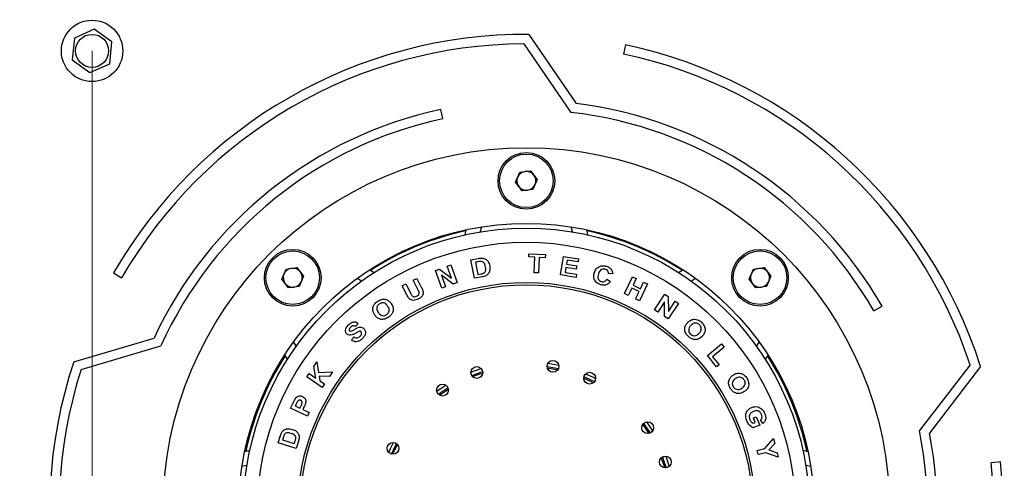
# Model space of a CAD drawing. Header units: millimetres. Extents: x 8 to 415, y 1 to 292.
# Tile 6 of 9: x 272 to 313, y 197 to 216. Entities that reach past the tile are written whole.
import ezdxf

# ---------------------------------------------------------------- set-up
doc = ezdxf.new("R2010")
doc.units = ezdxf.units.MM
doc.styles.add('SLDTEXTSTYLE1', font='TXT', dxfattribs={"width": 0.7})
doc.dimstyles.new('SLDDIMSTYLE0', dxfattribs={"dimtxt": 3.5, "dimasz": 3.302, "dimexe": 0, "dimexo": 0.0625, "dimgap": 0.875, "dimtad": 2, "dimlfac": 5, "dimrnd": 1e-09, "dimzin": 12, "dimdsep": 46, "dimtxsty": 'SLDTEXTSTYLE1', "dimsah": 1, "dimcen": 0.09, "dimadec": 0, "dimazin": 3, "dimtfac": 1, "dimtdec": 3, "dimtofl": 0, "dimtmove": 0, "dimatfit": 3, "dimfxl": 0, "dimfrac": 2, "dimtolj": 1, "dimtzin": 12, "dimarcsym": 0})

# ---------------------------------------------------------------- blocks, each defined once
blk = doc.blocks.new('_D_3')
at = {"color": 7, "linetype": 'Continuous', "lineweight": 0}
for p, q in [((294.679, 260.252), (234.679, 260.252)), ((235.679, 128.652), (235.679, 260.252)), ((294.679, 128.652), (234.679, 128.652))]:
    blk.add_line(p, q, dxfattribs=at)
at = {"color": 7, "linetype": 'Continuous', "lineweight": 18}
for points in [[(235.679, 260.252), (235.171, 256.95), (236.187, 256.95)], [(235.679, 128.652), (236.187, 131.954), (235.171, 131.954)]]:
    blk.add_solid(points, dxfattribs=at)
at = {"color": 7, "linetype": 'Continuous', "lineweight": 18, "insert": (231.168, 190.777), "char_height": 3.5, "attachment_point": 1, "rotation": 90, "style": 'SLDTEXTSTYLE1'}
blk.add_mtext('658', dxfattribs=at)
blk = doc.blocks.new('_D_4')
at = {"color": 7, "linetype": 'Continuous', "lineweight": 0}
for p, q in [((274.679, 214.452), (274.679, 116.814)), ((314.679, 214.452), (314.679, 116.814)), ((274.679, 117.814), (314.679, 117.814))]:
    blk.add_line(p, q, dxfattribs=at)
at = {"color": 7, "linetype": 'Continuous', "lineweight": 18}
for points in [[(274.679, 117.814), (277.981, 117.306), (277.981, 118.322)], [(314.679, 117.814), (311.377, 118.322), (311.377, 117.306)]]:
    blk.add_solid(points, dxfattribs=at)
at = {"color": 7, "linetype": 'Continuous', "lineweight": 18, "insert": (291.004, 122.326), "char_height": 3.5, "attachment_point": 1, "style": 'SLDTEXTSTYLE1'}
blk.add_mtext('200', dxfattribs=at)

msp = doc.modelspace()

# ---------------------------------------------------------------- linework, layer by layer
at = {"color": 7, "linetype": 'Continuous', "lineweight": 25}
for p, q in [((274.7746, 215.3704), (273.9312, 214.9936)), ((275.5227, 214.8284), (274.7746, 215.3704)), ((273.9312, 214.9936), (273.8359, 214.0748)), ((293.1848, 215.1513), (295.193, 212.2227)), ((275.4273, 213.9096), (275.5227, 214.8284)), ((292.9741, 214.7513), (294.9659, 211.8466)), ((297.2791, 214.7102), (297.1959, 214.3189)), ((273.8359, 214.0748), (274.5839, 213.5327)), ((274.5839, 213.5327), (275.4273, 213.9096)), ((289.5448, 211.5801), (289.4616, 211.9713)), ((292.6213, 208.8915), (292.7982, 209.3181)), ((292.7982, 209.3181), (293.2562, 209.3782)), ((293.2562, 209.3782), (293.5372, 209.0117)), ((293.5372, 209.0117), (293.3603, 208.585)), ((292.9023, 208.5249), (292.6213, 208.8915)), ((293.3603, 208.585), (292.9023, 208.5249)), ((291.1737, 207.0018), (291.1255, 206.7915)), ((295.033, 206.7915), (294.9848, 207.0018)), ((290.4814, 206.667), (290.5308, 206.8824)), ((295.6277, 206.8824), (295.6771, 206.667)), ((290.7334, 205.6054), (291.0504, 205.6647)), ((293.1837, 205.7303), (293.1898, 205.8645)), ((293.4428, 205.7185), (293.1837, 205.7303)), ((293.1898, 205.8645), (293.884, 205.8329)), ((293.4129, 205.0596), (293.4428, 205.7185)), ((293.6193, 205.7105), (293.5893, 205.0516)), ((293.8779, 205.6988), (293.6193, 205.7105)), ((293.884, 205.8329), (293.8779, 205.6988)), ((294.5272, 204.967), (294.6517, 205.7526)), ((294.6517, 205.7526), (295.2942, 205.6508)), ((282.8987, 205.2176), (283.3567, 205.2777)), ((283.3567, 205.2777), (283.6377, 204.9112)), ((289.73, 205.337), (289.8843, 205.391)), ((289.9051, 204.8369), (289.73, 205.337)), ((289.8843, 205.391), (290.1466, 204.6421)), ((290.879, 204.8272), (290.7334, 205.6054)), ((291.0093, 205.5209), (290.9313, 205.5063)), ((290.9313, 205.5063), (291.0279, 204.9908)), ((294.757, 205.2855), (294.7232, 205.0717)), ((295.1919, 205.2165), (294.757, 205.2855)), ((294.8057, 205.592), (294.778, 205.4178)), ((294.778, 205.4178), (295.2129, 205.3489)), ((295.2732, 205.518), (294.8057, 205.592)), ((295.2129, 205.3489), (295.1919, 205.2165)), ((295.2942, 205.6508), (295.2732, 205.518)), ((302.6977, 205.2176), (303.1557, 205.2777)), ((303.1557, 205.2777), (303.4367, 204.9112)), ((275.5856, 205.0516), (275.932, 204.8516)), ((282.7218, 204.791), (282.8987, 205.2176)), ((283.6377, 204.9112), (283.4608, 204.4845)), ((286.4449, 205.19), (286.6322, 205.0726)), ((289.2319, 205.1625), (289.3934, 205.2191)), ((289.4942, 204.4136), (289.2319, 205.1625)), ((289.3934, 205.2191), (289.9051, 204.8369)), ((289.4776, 204.9561), (289.6486, 204.4678)), ((289.98, 204.5838), (289.4776, 204.9561)), ((291.2055, 204.8882), (290.879, 204.8272)), ((291.0279, 204.9908), (291.1574, 205.015)), ((293.5893, 205.0516), (293.4129, 205.0596)), ((295.1861, 204.8627), (294.5272, 204.967)), ((294.7232, 205.0717), (295.2071, 204.9951)), ((295.2071, 204.9951), (295.1861, 204.8627)), ((296.7382, 205.0107), (296.5598, 205.0261)), ((297.2329, 204.1786), (297.5726, 204.8908)), ((297.5726, 204.8908), (297.7327, 204.8144)), ((299.5263, 205.0726), (299.7136, 205.19)), ((302.5208, 204.791), (302.6977, 205.2176)), ((303.4367, 204.9112), (303.2598, 204.4845)), ((283.0028, 204.4244), (282.7218, 204.791)), ((283.4608, 204.4845), (283.0028, 204.4244)), ((286.0887, 204.7052), (285.9058, 204.8198)), ((287.819, 204.5079), (287.9761, 204.5881)), ((288.0107, 204.132), (287.819, 204.5079)), ((287.9761, 204.5881), (288.1706, 204.2063)), ((288.2825, 204.7441), (288.4395, 204.8241)), ((288.4812, 204.3542), (288.2825, 204.7441)), ((288.4395, 204.8241), (288.6283, 204.4539)), ((289.6486, 204.4678), (289.4942, 204.4136)), ((290.1466, 204.6421), (289.98, 204.5838)), ((296.4936, 204.7907), (296.6431, 204.6934)), ((297.5415, 204.4136), (297.393, 204.1022)), ((297.8553, 204.2639), (297.5415, 204.4136)), ((297.7327, 204.8144), (297.5991, 204.5341)), ((297.5991, 204.5341), (297.9128, 204.3844)), ((298.2066, 204.5882), (297.8668, 203.8761)), ((297.9128, 204.3844), (298.0465, 204.6647)), ((298.0465, 204.6647), (298.2066, 204.5882)), ((300.2527, 204.8198), (300.0698, 204.7052)), ((302.8018, 204.4244), (302.5208, 204.791)), ((303.2598, 204.4845), (302.8018, 204.4244)), ((297.393, 204.1022), (297.2329, 204.1786)), ((297.7067, 203.9525), (297.8553, 204.2639)), ((298.5076, 203.4908), (298.9501, 204.1515)), ((298.9501, 204.1515), (299.0929, 204.056)), ((299.0929, 204.056), (299.095, 203.4156)), ((297.8668, 203.8761), (297.7067, 203.9525)), ((298.9325, 203.8305), (298.644, 203.3996)), ((298.9369, 203.2035), (298.9325, 203.8305)), ((299.5267, 203.7656), (299.0842, 203.1049)), ((299.095, 203.4156), (299.3905, 203.8568)), ((299.3905, 203.8568), (299.5267, 203.7656)), ((307.8017, 203.4516), (308.1481, 203.6516)), ((298.644, 203.3996), (298.5076, 203.4908)), ((299.0842, 203.1049), (298.9369, 203.2035)), ((285.9585, 202.9133), (285.8343, 202.787)), ((285.6691, 202.2173), (285.7842, 202.3462)), ((273.9008, 201.294), (277.3066, 202.2989)), ((274.2161, 200.97), (277.5942, 201.9667)), ((283.211, 202.125), (283.3257, 201.9421)), ((300.7479, 201.5532), (301.3523, 202.0512)), ((301.4646, 201.9149), (300.963, 201.5014)), ((301.3523, 202.0512), (301.4646, 201.9149)), ((302.8328, 201.9421), (302.9475, 202.125)), ((282.9582, 201.3986), (282.8408, 201.5859)), ((301.1398, 201.0777), (300.7479, 201.5532)), ((300.963, 201.5014), (301.2425, 201.1623)), ((303.3177, 201.5859), (303.2003, 201.3986)), ((284.0704, 201.093), (284.202, 201.2903)), ((284.1661, 200.6007), (284.0704, 201.093)), ((284.202, 201.2903), (284.277, 200.8449)), ((293.9552, 201.0995), (294.439, 201.0109)), ((293.9953, 201.2352), (294.4496, 201.152)), ((301.2425, 201.1623), (301.1398, 201.0777)), ((311.8774, 201.17), (309.7304, 198.3781)), ((312.323, 201.0932), (310.1583, 198.2784)), ((283.7747, 200.6497), (283.8727, 200.7965)), ((283.8727, 200.7965), (284.1661, 200.6007)), ((284.277, 200.8449), (284.8727, 200.8643)), ((284.3028, 200.6816), (284.3337, 200.4888)), ((284.746, 200.6744), (284.3028, 200.6816)), ((284.8727, 200.8643), (284.746, 200.6744)), ((290.7308, 200.8513), (291.1658, 201.0064)), ((290.7638, 200.7138), (291.2272, 200.879)), ((293.9629, 201.0378), (294.4099, 200.9559)), ((284.4355, 200.2089), (283.7747, 200.6497)), ((284.3337, 200.4888), (284.5334, 200.3556)), ((284.5334, 200.3556), (284.4355, 200.2089)), ((289.4005, 199.88), (289.7745, 200.1382)), ((283.0886, 199.328), (283.2112, 199.5827)), ((283.3223, 199.5053), (283.2854, 199.4287)), ((283.2854, 199.4287), (283.4875, 199.3314)), ((283.4875, 199.3314), (283.5293, 199.4183)), ((283.8008, 198.9853), (283.0886, 199.328)), ((283.6583, 199.3766), (283.6085, 199.2732)), ((283.6085, 199.2732), (283.8771, 199.1439)), ((283.8771, 199.1439), (283.8008, 198.9853)), ((302.9679, 198.6148), (302.6755, 198.4932)), ((302.6825, 198.6893), (302.7756, 198.7281)), ((302.6979, 198.9148), (302.8216, 198.9662)), ((302.7756, 198.7281), (302.6979, 198.9148)), ((302.8216, 198.9662), (302.9679, 198.6148)), ((303.1009, 198.6826), (303.0059, 198.8331)), ((282.5641, 197.8608), (282.6618, 198.1669)), ((283.3203, 197.6196), (282.5641, 197.8608)), ((282.7697, 198.0627), (282.7457, 197.9874)), ((282.7457, 197.9874), (283.2465, 197.8278)), ((283.2465, 197.8278), (283.2864, 197.9528)), ((283.421, 197.9349), (283.3203, 197.6196)), ((287.4291, 197.3803), (287.6239, 197.7909)), ((303.1822, 197.6159), (303.5497, 198.0392)), ((303.6006, 197.8393), (303.3463, 197.5627)), ((303.5497, 198.0392), (303.6006, 197.8393)), ((281.1484, 197.5001), (281.3638, 197.5495)), ((302.8577, 197.5332), (303.1822, 197.6159)), ((302.9009, 197.3634), (302.8577, 197.5332)), ((303.2243, 197.4459), (302.9009, 197.3634)), ((303.7509, 197.2496), (303.2243, 197.4459)), ((303.3463, 197.5627), (303.7008, 197.4459)), ((303.7008, 197.4459), (303.7509, 197.2496)), ((304.7947, 197.5495), (305.0101, 197.5001)), ((281.2394, 196.9053), (281.029, 196.8571)), ((305.1295, 196.8571), (304.9191, 196.9053)), ((313.1686, 197.063), (312.7708, 197.0212))]:
    msp.add_line(p, q, dxfattribs=at)
at = {"color": 7, "linetype": 'Continuous', "lineweight": 25, "flags": 128}
for points in [[(290.8014, 200.6642), (291.1264, 200.7833), (291.2295, 200.8168)], [(295.5165, 200.6633), (295.8411, 200.5136), (295.9609, 200.4525)], [(295.5904, 200.784), (295.9034, 200.639), (296.0076, 200.586)], [(289.2838, 200.0425), (289.4725, 200.1778), (289.6639, 200.3048)], [(295.508, 200.6017), (295.6719, 200.5284), (295.9186, 200.4069)], [(289.3514, 199.9182), (289.552, 200.0626), (289.7562, 200.1976)], [(298.0076, 198.6304), (298.1759, 198.3934), (298.2659, 198.2564)], [(298.0458, 198.6795), (298.2824, 198.3415), (298.3253, 198.2747)], [(298.1701, 198.747), (298.3997, 198.4179), (298.4325, 198.367)], [(287.2469, 197.4627), (287.3187, 197.6233), (287.4448, 197.8799)], [(287.3675, 197.3888), (287.4457, 197.5644), (287.5783, 197.8332)], [(298.7919, 197.2295), (298.7967, 197.2173), (298.9445, 196.8014)], [(298.8415, 197.267), (298.8814, 197.165), (299.0066, 196.8037)], [(298.979, 197.3001), (299.0122, 197.2149), (299.1341, 196.8651)]]:
    msp.add_lwpolyline(points, dxfattribs=at)
at = {"color": 7, "linetype": 'Continuous', "lineweight": 25}
for centre, radius in [((274.6793, 214.4516), 1.3), ((274.6793, 214.4516), 0.7), ((293.0793, 208.9516), 1.2), ((293.0793, 208.9516), 1.134), ((293.0793, 194.9516), 12.2), ((293.0793, 194.9516), 12), ((293.0793, 194.9516), 11.4), ((283.1798, 204.8511), 1.2), ((283.1798, 204.8511), 1.134), ((302.9788, 204.8511), 1.2), ((302.9788, 204.8511), 1.134), ((293.0793, 194.9516), 9.7), ((293.0793, 194.9516), 9.6), ((290.9804, 200.8386), 0.25), ((294.2052, 201.0993), 0.25), ((295.7579, 200.5984), 0.25), ((289.5283, 200.0948), 0.25), ((298.2225, 198.5026), 0.25), ((287.4324, 197.6303), 0.25), ((298.9663, 197.0504), 0.25)]:
    msp.add_circle(centre, radius, dxfattribs=at)
at = {"color": 7, "linetype": 'Continuous'}
msp.add_circle((293.0793, 194.9516), 15.4, dxfattribs=at)
at = {"color": 7, "linetype": 'Continuous', "lineweight": 25}
for centre, radius, start, end in [((293.0793, 194.9516), 20.2, 89.70061, 150), ((293.0793, 194.9516), 19.8, 90.30433, 150), ((293.0793, 194.9516), 20.2, 17.70061, 78), ((293.0793, 194.9516), 19.8, 18.30433, 78), ((293.0793, 194.9516), 17.4, 102, 155.02259), ((293.0793, 194.9516), 17.4, 30, 83.02259), ((293.0793, 194.9516), 17, 102, 155.62825), ((293.0793, 194.9516), 17, 30, 83.62825), ((293.0793, 208.9516), 0.4, 157.47733, 217.47733), ((293.0793, 208.9516), 0.4, 97.47733, 157.47733), ((293.0793, 208.9516), 0.4, 37.47733, 97.47733), ((293.0793, 208.9516), 0.4, 337.47733, 37.47733), ((293.0793, 208.9516), 0.4, 217.47733, 277.47733), ((293.0793, 208.9516), 0.4, 277.47733, 337.47733), ((293.0793, 194.9516), 12.1579, 102.14985, 122.85015), ((293.0793, 194.9516), 12.1579, 57.14985, 77.85015), ((283.1798, 204.8511), 0.4, 97.47733, 157.47733), ((283.1798, 204.8511), 0.4, 37.47733, 97.47733), ((302.9788, 204.8511), 0.4, 97.47733, 157.47733), ((302.9788, 204.8511), 0.4, 37.47733, 97.47733), ((283.1798, 204.8511), 0.4, 157.47733, 217.47733), ((283.1798, 204.8511), 0.4, 337.47733, 37.47733), ((302.9788, 204.8511), 0.4, 157.47733, 217.47733), ((302.9788, 204.8511), 0.4, 337.47733, 37.47733), ((283.1798, 204.8511), 0.4, 217.47733, 277.47733), ((283.1798, 204.8511), 0.4, 277.47733, 337.47733), ((302.9788, 204.8511), 0.4, 217.47733, 277.47733), ((302.9788, 204.8511), 0.4, 277.47733, 337.47733), ((293.0793, 194.9516), 12.1579, 147.14985, 167.85015), ((293.0793, 194.9516), 12.1579, 12.14985, 32.85015), ((293.0793, 194.9516), 20.2, 161.70061, 222), ((293.0793, 194.9516), 19.8, 162.30433, 222), ((293.0793, 194.9516), 17, 318, 11.62825), ((293.0793, 194.9516), 17.4, 318, 11.02259), ((293.0793, 194.9516), 19.8, 306.30433, 6), ((293.0793, 194.9516), 20.2, 305.70061, 6)]:
    msp.add_arc(centre, radius, start, end, dxfattribs=at)
for points, knots in [([(291.0504, 205.6647), (291.0811, 205.6703), (291.1361, 205.6803), (291.192, 205.6804), (291.2165, 205.6804)], [0, 0, 0, 0, 0.56020847, 1, 1, 1, 1]), ([(291.2165, 205.6804), (291.2623, 205.671), (291.354, 205.6523), (291.4786, 205.5311), (291.5091, 205.4148), (291.5278, 205.3437)], [0, 0, 0, 0, 0.2797131, 0.5600189, 1, 1, 1, 1]), ([(291.1531, 205.54), (291.1261, 205.5378), (291.0778, 205.534), (291.0303, 205.5249), (291.0093, 205.5209)], [0, 0, 0, 0, 0.5597662, 1, 1, 1, 1]), ([(291.3471, 205.3171), (291.3409, 205.3469), (291.3285, 205.4064), (291.2897, 205.4833), (291.2254, 205.5336), (291.1772, 205.5379), (291.1531, 205.54)], [0, 0, 0, 0, 0.2811711, 0.5608906, 0.7801014, 1, 1, 1, 1]), ([(291.2609, 205.0421), (291.2873, 205.0572), (291.3402, 205.0874), (291.3659, 205.1973), (291.3543, 205.2716), (291.3471, 205.3171)], [0, 0, 0, 0, 0.2786397, 0.5582429, 1, 1, 1, 1]), ([(291.5278, 205.3437), (291.5328, 205.3119), (291.5417, 205.2551), (291.5353, 205.1981), (291.5324, 205.173)], [0, 0, 0, 0, 0.5600946, 1, 1, 1, 1]), ([(295.9572, 205.0582), (295.9798, 205.1162), (296.0247, 205.232), (296.1697, 205.339), (296.3289, 205.3687), (296.4236, 205.3464), (296.471, 205.3352)], [0, 0, 0, 0, 0.28036267, 0.55904247, 0.77923855, 1, 1, 1, 1]), ([(296.471, 205.3352), (296.521, 205.3165), (296.6103, 205.2832), (296.6694, 205.209), (296.6954, 205.1764)], [0, 0, 0, 0, 0.5601763, 1, 1, 1, 1]), ([(291.1574, 205.015), (291.1771, 205.0187), (291.2122, 205.0254), (291.2461, 205.037), (291.2609, 205.0421)], [0, 0, 0, 0, 0.56019876, 1, 1, 1, 1]), ([(291.356, 204.9336), (291.3286, 204.9226), (291.2798, 204.9029), (291.2282, 204.8927), (291.2055, 204.8882)], [0, 0, 0, 0, 0.5596715, 1, 1, 1, 1]), ([(291.4661, 205.0184), (291.4479, 204.9993), (291.4156, 204.9653), (291.3742, 204.9433), (291.356, 204.9336)], [0, 0, 0, 0, 0.5594541, 1, 1, 1, 1]), ([(291.5324, 205.173), (291.5251, 205.1419), (291.5121, 205.0862), (291.4801, 205.0391), (291.4661, 205.0184)], [0, 0, 0, 0, 0.55994908, 1, 1, 1, 1]), ([(296.2202, 204.5564), (296.1647, 204.5794), (296.0537, 204.6254), (295.9529, 204.767), (295.9242, 204.9209), (295.9462, 205.0124), (295.9572, 205.0582)], [0, 0, 0, 0, 0.2799472, 0.5591851, 0.7792765, 1, 1, 1, 1]), ([(296.1348, 205.0157), (296.125, 204.9797), (296.1056, 204.908), (296.116, 204.8007), (296.1771, 204.7212), (296.2316, 204.6987), (296.2588, 204.6875)], [0, 0, 0, 0, 0.2813295, 0.5601906, 0.7798495, 1, 1, 1, 1]), ([(296.4225, 205.2074), (296.3859, 205.2144), (296.313, 205.2283), (296.1879, 205.1622), (296.155, 205.0713), (296.1348, 205.0157)], [0, 0, 0, 0, 0.28037343, 0.55954677, 1, 1, 1, 1]), ([(296.5598, 205.0261), (296.5586, 205.0492), (296.5562, 205.0953), (296.5106, 205.1682), (296.4559, 205.1925), (296.4225, 205.2074)], [0, 0, 0, 0, 0.2806719, 0.5612309, 1, 1, 1, 1]), ([(296.6954, 205.1764), (296.7096, 205.1471), (296.7351, 205.0945), (296.7372, 205.0364), (296.7382, 205.0107)], [0, 0, 0, 0, 0.5589927, 1, 1, 1, 1]), ([(288.6283, 204.4539), (288.6555, 204.4041), (288.7093, 204.3056), (288.7188, 204.1358), (288.6203, 204.0189), (288.5428, 203.9756), (288.504, 203.9539)], [0, 0, 0, 0, 0.2823557, 0.558185, 0.7784716, 1, 1, 1, 1]), ([(296.6431, 204.6934), (296.6153, 204.6578), (296.5596, 204.5867), (296.4058, 204.5183), (296.2906, 204.5419), (296.2202, 204.5564)], [0, 0, 0, 0, 0.2810151, 0.560972, 1, 1, 1, 1]), ([(296.2588, 204.6875), (296.2845, 204.6822), (296.3358, 204.6715), (296.4289, 204.7019), (296.4691, 204.757), (296.4936, 204.7907)], [0, 0, 0, 0, 0.2806135, 0.5606744, 1, 1, 1, 1]), ([(288.1173, 203.961), (288.0949, 203.9914), (288.055, 204.0457), (288.0243, 204.1056), (288.0107, 204.132)], [0, 0, 0, 0, 0.5596741, 1, 1, 1, 1]), ([(288.1706, 204.2063), (288.1817, 204.1842), (288.2016, 204.1446), (288.2259, 204.1077), (288.2367, 204.0914)], [0, 0, 0, 0, 0.5602134, 1, 1, 1, 1]), ([(288.2367, 204.0914), (288.252, 204.0776), (288.2827, 204.05), (288.3587, 204.0395), (288.4074, 204.0604), (288.4371, 204.0732)], [0, 0, 0, 0, 0.2797339, 0.5598226, 1, 1, 1, 1]), ([(288.4371, 204.0732), (288.462, 204.0872), (288.4992, 204.1083), (288.5312, 204.1555), (288.5462, 204.2113), (288.5179, 204.2795), (288.4935, 204.3293), (288.4812, 204.3542)], [0, 0, 0, 0, 0.2499325, 0.3749587, 0.499998, 0.7489109, 1, 1, 1, 1]), ([(286.5769, 203.4616), (286.5749, 203.5129), (286.5714, 203.6047), (286.6154, 203.6848), (286.6347, 203.7201)], [0, 0, 0, 0, 0.55960233, 1, 1, 1, 1]), ([(286.6347, 203.7201), (286.6572, 203.7481), (286.6973, 203.7982), (286.7492, 203.8358), (286.7721, 203.8524)], [0, 0, 0, 0, 0.55962511, 1, 1, 1, 1]), ([(286.8511, 203.7406), (286.8212, 203.7154), (286.7616, 203.6651), (286.733, 203.5541), (286.7577, 203.4562), (286.7898, 203.4046), (286.8059, 203.3787)], [0, 0, 0, 0, 0.2797728, 0.5583621, 0.7788059, 1, 1, 1, 1]), ([(286.7721, 203.8524), (286.8265, 203.884), (286.9351, 203.9469), (287.1173, 203.9458), (287.2635, 203.8703), (287.3243, 203.7928), (287.3548, 203.754)], [0, 0, 0, 0, 0.2803435, 0.5593534, 0.7792897, 1, 1, 1, 1]), ([(287.2023, 203.654), (287.1789, 203.6847), (287.1323, 203.7459), (287.0312, 203.7938), (286.9296, 203.7864), (286.8773, 203.7559), (286.8511, 203.7406)], [0, 0, 0, 0, 0.2809825, 0.5594783, 0.7794163, 1, 1, 1, 1]), ([(287.1604, 203.2904), (287.1899, 203.316), (287.249, 203.3672), (287.2753, 203.4786), (287.2507, 203.5765), (287.2185, 203.6282), (287.2023, 203.654)], [0, 0, 0, 0, 0.2795403, 0.5582993, 0.7787894, 1, 1, 1, 1]), ([(287.3548, 203.754), (287.3861, 203.6996), (287.4485, 203.591), (287.4352, 203.4092), (287.3542, 203.2683), (287.277, 203.2081), (287.2384, 203.1779)], [0, 0, 0, 0, 0.2801309, 0.5588394, 0.7791309, 1, 1, 1, 1]), ([(288.504, 203.9539), (288.4315, 203.9213), (288.3303, 203.8759), (288.1885, 203.902), (288.141, 203.9413), (288.1173, 203.961)], [0, 0, 0, 0, 0.5588374, 0.7796824, 1, 1, 1, 1]), ([(286.6591, 203.2715), (286.6379, 203.3046), (286.6, 203.3636), (286.5839, 203.4316), (286.5769, 203.4616)], [0, 0, 0, 0, 0.5601699, 1, 1, 1, 1]), ([(287.2384, 203.1779), (287.1845, 203.1464), (287.0769, 203.0835), (286.8961, 203.0827), (286.7499, 203.1561), (286.6894, 203.233), (286.6591, 203.2715)], [0, 0, 0, 0, 0.2804087, 0.5594176, 0.7793457, 1, 1, 1, 1]), ([(286.8059, 203.3787), (286.8296, 203.3479), (286.8768, 203.2865), (286.9789, 203.2411), (287.0808, 203.2452), (287.1338, 203.2753), (287.1604, 203.2904)], [0, 0, 0, 0, 0.2808239, 0.5595797, 0.7795947, 1, 1, 1, 1]), ([(285.4675, 202.4782), (285.4562, 202.4925), (285.4335, 202.5211), (285.4118, 202.5911), (285.4219, 202.7227), (285.498, 202.8045), (285.5487, 202.859)], [0, 0, 0, 0, 0.1256282, 0.2513367, 0.5009952, 1, 1, 1, 1]), ([(285.5487, 202.859), (285.5815, 202.8874), (285.6469, 202.9441), (285.7622, 202.9892), (285.8779, 202.9777), (285.9316, 202.9348), (285.9585, 202.9133)], [0, 0, 0, 0, 0.2811903, 0.5607432, 0.7802791, 1, 1, 1, 1]), ([(285.6385, 202.7609), (285.6216, 202.7441), (285.5915, 202.7141), (285.5766, 202.6745), (285.5701, 202.6571)], [0, 0, 0, 0, 0.5606122, 1, 1, 1, 1]), ([(285.6356, 202.5848), (285.684, 202.6053), (285.781, 202.6464), (285.8918, 202.718), (285.9908, 202.7564), (286.0706, 202.7627), (286.1489, 202.7396), (286.1877, 202.7034), (286.2071, 202.6853)], [0, 0, 0, 0, 0.2495661, 0.5002669, 0.6255023, 0.750448, 0.8750616, 1, 1, 1, 1]), ([(285.8343, 202.787), (285.8169, 202.7984), (285.7821, 202.8209), (285.7039, 202.8181), (285.6634, 202.7827), (285.6385, 202.7609)], [0, 0, 0, 0, 0.2809856, 0.5593219, 1, 1, 1, 1]), ([(299.9476, 202.3581), (299.9046, 202.4034), (299.8187, 202.4939), (299.7764, 202.6698), (299.8147, 202.829), (299.8757, 202.9056), (299.9063, 202.944)], [0, 0, 0, 0, 0.2804133, 0.5594028, 0.7793334, 1, 1, 1, 1]), ([(299.9063, 202.944), (299.9337, 202.9722), (299.9827, 203.0227), (300.0454, 203.0541), (300.0729, 203.0679)], [0, 0, 0, 0, 0.560174, 1, 1, 1, 1]), ([(300.0444, 202.8257), (300.0198, 202.7956), (299.9707, 202.7355), (299.9496, 202.6254), (299.977, 202.5269), (300.0185, 202.4821), (300.0393, 202.4597)], [0, 0, 0, 0, 0.2808348, 0.5596285, 0.7796145, 1, 1, 1, 1]), ([(300.4076, 202.8643), (300.3762, 202.8878), (300.3135, 202.9345), (300.1988, 202.9367), (300.1089, 202.8904), (300.066, 202.8473), (300.0444, 202.8257)], [0, 0, 0, 0, 0.2798494, 0.5584405, 0.7788313, 1, 1, 1, 1]), ([(300.0729, 203.0679), (300.1226, 203.0816), (300.2113, 203.1061), (300.2994, 203.0813), (300.3382, 203.0704)], [0, 0, 0, 0, 0.5596373, 1, 1, 1, 1]), ([(300.3382, 203.0704), (300.3707, 203.055), (300.4287, 203.0275), (300.4772, 202.9855), (300.4986, 202.9671)], [0, 0, 0, 0, 0.5596417, 1, 1, 1, 1]), ([(300.4032, 202.5022), (300.4278, 202.532), (300.4768, 202.5914), (300.5005, 202.7008), (300.4703, 202.7984), (300.4285, 202.8423), (300.4076, 202.8643)], [0, 0, 0, 0, 0.280922, 0.5594698, 0.7794072, 1, 1, 1, 1]), ([(300.4986, 202.9671), (300.5417, 202.9212), (300.6278, 202.8297), (300.6683, 202.6519), (300.6281, 202.4922), (300.5665, 202.4152), (300.5356, 202.3767)], [0, 0, 0, 0, 0.2803423, 0.5593089, 0.7792762, 1, 1, 1, 1]), ([(285.6359, 202.4169), (285.6003, 202.4177), (285.5366, 202.4191), (285.4886, 202.4601), (285.4675, 202.4782)], [0, 0, 0, 0, 0.5595749, 1, 1, 1, 1]), ([(285.5701, 202.6571), (285.5686, 202.6457), (285.5661, 202.6255), (285.5781, 202.6093), (285.5834, 202.6021)], [0, 0, 0, 0, 0.5593098, 1, 1, 1, 1]), ([(285.5834, 202.6021), (285.592, 202.5954), (285.6076, 202.5835), (285.627, 202.5844), (285.6356, 202.5848)], [0, 0, 0, 0, 0.5579112, 1, 1, 1, 1]), ([(285.8353, 202.496), (285.8002, 202.4755), (285.7376, 202.439), (285.667, 202.4236), (285.6359, 202.4169)], [0, 0, 0, 0, 0.56072, 1, 1, 1, 1]), ([(285.7842, 202.3462), (285.8057, 202.3326), (285.8485, 202.3055), (285.922, 202.3018), (285.9828, 202.3272), (286.013, 202.353), (286.0281, 202.3659)], [0, 0, 0, 0, 0.2803898, 0.5589314, 0.7791764, 1, 1, 1, 1]), ([(285.9624, 202.5678), (285.9384, 202.5548), (285.8956, 202.5317), (285.8537, 202.5069), (285.8353, 202.496)], [0, 0, 0, 0, 0.55996764, 1, 1, 1, 1]), ([(286.0784, 202.5638), (286.0692, 202.5714), (286.0509, 202.5867), (286.0068, 202.5873), (285.9792, 202.5752), (285.9624, 202.5678)], [0, 0, 0, 0, 0.2792585, 0.5585727, 1, 1, 1, 1]), ([(286.0281, 202.3659), (286.0547, 202.3939), (286.0948, 202.436), (286.1044, 202.5037), (286.096, 202.5412), (286.0842, 202.5563), (286.0784, 202.5638)], [0, 0, 0, 0, 0.4991419, 0.7491186, 0.8746174, 1, 1, 1, 1]), ([(286.2071, 202.6853), (286.2295, 202.6515), (286.2743, 202.5839), (286.2607, 202.4141), (286.176, 202.3252), (286.1196, 202.2659)], [0, 0, 0, 0, 0.2496831, 0.4998389, 1, 1, 1, 1]), ([(300.5356, 202.3767), (300.4897, 202.3337), (300.3982, 202.248), (300.2181, 202.2193), (300.0622, 202.2659), (299.9858, 202.3273), (299.9476, 202.3581)], [0, 0, 0, 0, 0.28014567, 0.55883937, 0.77911707, 1, 1, 1, 1]), ([(300.0393, 202.4597), (300.071, 202.4367), (300.1343, 202.3907), (300.249, 202.391), (300.3387, 202.4374), (300.3817, 202.4806), (300.4032, 202.5022)], [0, 0, 0, 0, 0.2795458, 0.5583629, 0.7788435, 1, 1, 1, 1]), ([(286.1196, 202.2659), (286.0837, 202.2352), (286.0122, 202.1739), (285.8832, 202.1311), (285.7599, 202.1525), (285.6994, 202.1957), (285.6691, 202.2173)], [0, 0, 0, 0, 0.2808495, 0.5599328, 0.779594, 1, 1, 1, 1]), ([(301.7278, 200.166), (301.6991, 200.2216), (301.642, 200.3325), (301.6498, 200.5133), (301.7305, 200.656), (301.8106, 200.7125), (301.8507, 200.7408)], [0, 0, 0, 0, 0.2804277, 0.5594712, 0.7793748, 1, 1, 1, 1]), ([(301.8507, 200.7408), (301.8848, 200.7602), (301.9458, 200.7947), (302.0145, 200.807), (302.0448, 200.8125)], [0, 0, 0, 0, 0.5601942, 1, 1, 1, 1]), ([(302.0448, 200.8125), (302.0963, 200.8114), (302.1883, 200.8096), (302.2658, 200.761), (302.2999, 200.7395)], [0, 0, 0, 0, 0.5595883, 1, 1, 1, 1]), ([(302.2999, 200.7395), (302.3268, 200.7155), (302.3749, 200.6724), (302.4098, 200.6182), (302.4252, 200.5944)], [0, 0, 0, 0, 0.55964603, 1, 1, 1, 1]), ([(301.9504, 200.5878), (301.9183, 200.5657), (301.8545, 200.5217), (301.8038, 200.4217), (301.8032, 200.3195), (301.8306, 200.2649), (301.8443, 200.2376)], [0, 0, 0, 0, 0.2808001, 0.5595102, 0.7795986, 1, 1, 1, 1]), ([(301.8443, 200.2376), (301.8682, 200.2066), (301.9159, 200.1445), (302.0257, 200.112), (302.1251, 200.1305), (302.1785, 200.1599), (302.2052, 200.1746)], [0, 0, 0, 0, 0.2796094, 0.5584322, 0.7788537, 1, 1, 1, 1]), ([(302.3095, 200.5216), (302.286, 200.5529), (302.2391, 200.6153), (302.1299, 200.6504), (302.0305, 200.6317), (301.9771, 200.6024), (301.9504, 200.5878)], [0, 0, 0, 0, 0.2798426, 0.5584138, 0.7788192, 1, 1, 1, 1]), ([(302.2052, 200.1746), (302.2372, 200.1964), (302.3008, 200.2398), (302.3536, 200.3386), (302.3512, 200.4406), (302.3234, 200.4946), (302.3095, 200.5216)], [0, 0, 0, 0, 0.2809027, 0.5593666, 0.7793542, 1, 1, 1, 1]), ([(302.4252, 200.5944), (302.4539, 200.5382), (302.511, 200.4263), (302.5013, 200.2442), (302.4185, 200.1015), (302.3378, 200.0449), (302.2973, 200.0165)], [0, 0, 0, 0, 0.2803654, 0.5593829, 0.7793082, 1, 1, 1, 1]), ([(283.3127, 199.7662), (283.3337, 199.787), (283.3757, 199.8287), (283.4563, 199.8546), (283.533, 199.851), (283.5758, 199.8332), (283.5973, 199.8244)], [0, 0, 0, 0, 0.2796524, 0.5593496, 0.7794773, 1, 1, 1, 1]), ([(283.5973, 199.8244), (283.6247, 199.8086), (283.6794, 199.7773), (283.7247, 199.6991), (283.7393, 199.6191), (283.7313, 199.5705), (283.7272, 199.5461)], [0, 0, 0, 0, 0.27996989, 0.55935427, 0.77959571, 1, 1, 1, 1]), ([(302.2973, 200.0165), (302.2411, 199.9881), (302.129, 199.9315), (301.948, 199.9561), (301.8118, 200.0452), (301.7558, 200.1257), (301.7278, 200.166)], [0, 0, 0, 0, 0.2801223, 0.5588131, 0.7791054, 1, 1, 1, 1]), ([(283.2112, 199.5827), (283.228, 199.6182), (283.258, 199.6815), (283.296, 199.7403), (283.3127, 199.7662)], [0, 0, 0, 0, 0.56024374, 1, 1, 1, 1]), ([(283.3821, 199.6171), (283.37, 199.5967), (283.3486, 199.5602), (283.3303, 199.5221), (283.3223, 199.5053)], [0, 0, 0, 0, 0.5598672, 1, 1, 1, 1]), ([(283.5205, 199.6599), (283.5065, 199.665), (283.4784, 199.6751), (283.424, 199.6629), (283.3979, 199.6345), (283.3821, 199.6171)], [0, 0, 0, 0, 0.2807513, 0.5611627, 1, 1, 1, 1]), ([(283.5293, 199.4183), (283.5512, 199.4595), (283.5785, 199.5111), (283.5799, 199.5803), (283.5704, 199.6136), (283.5503, 199.6425), (283.5304, 199.6541), (283.5205, 199.6599)], [0, 0, 0, 0, 0.50011617, 0.62516753, 0.75012861, 0.87500831, 1, 1, 1, 1]), ([(283.7272, 199.5461), (283.7161, 199.5138), (283.6963, 199.456), (283.6699, 199.4009), (283.6583, 199.3766)], [0, 0, 0, 0, 0.5598437, 1, 1, 1, 1]), ([(302.4181, 198.7914), (302.3979, 198.8524), (302.3578, 198.9742), (302.3909, 199.1576), (302.4957, 199.2898), (302.5849, 199.3367), (302.6295, 199.3601)], [0, 0, 0, 0, 0.2804924, 0.5594042, 0.779506, 1, 1, 1, 1]), ([(302.7056, 199.1948), (302.6692, 199.1774), (302.5967, 199.1429), (302.5265, 199.0499), (302.511, 198.9447), (302.5307, 198.8846), (302.5405, 198.8545)], [0, 0, 0, 0, 0.280926, 0.5595724, 0.7795141, 1, 1, 1, 1]), ([(302.6295, 199.3601), (302.67, 199.3737), (302.7511, 199.4007), (302.9086, 199.3962), (303.0005, 199.3329), (303.0566, 199.2943)], [0, 0, 0, 0, 0.2811632, 0.5619835, 1, 1, 1, 1]), ([(303.0469, 199.0635), (303.029, 199.0983), (302.9932, 199.1678), (302.8938, 199.2248), (302.7919, 199.2258), (302.7344, 199.2051), (302.7056, 199.1948)], [0, 0, 0, 0, 0.2801589, 0.5587253, 0.7789664, 1, 1, 1, 1]), ([(303.0059, 198.8331), (303.0221, 198.8502), (303.0546, 198.8846), (303.0758, 198.9696), (303.0579, 199.0279), (303.0469, 199.0635)], [0, 0, 0, 0, 0.2801749, 0.5605146, 1, 1, 1, 1]), ([(303.0566, 199.2943), (303.0835, 199.2643), (303.1316, 199.2108), (303.1607, 199.145), (303.1735, 199.1161)], [0, 0, 0, 0, 0.5593814, 1, 1, 1, 1]), ([(303.1735, 199.1161), (303.1891, 199.0741), (303.2202, 198.9902), (303.2233, 198.8631), (303.1805, 198.7528), (303.1275, 198.706), (303.1009, 198.6826)], [0, 0, 0, 0, 0.2808039, 0.5603754, 0.7801511, 1, 1, 1, 1]), ([(302.6755, 198.4932), (302.6145, 198.5379), (302.5054, 198.618), (302.4448, 198.7383), (302.4181, 198.7914)], [0, 0, 0, 0, 0.5590554, 1, 1, 1, 1]), ([(302.5405, 198.8545), (302.5607, 198.8182), (302.5969, 198.7531), (302.6563, 198.7088), (302.6825, 198.6893)], [0, 0, 0, 0, 0.5592803, 1, 1, 1, 1]), ([(282.6618, 198.1669), (282.6715, 198.1966), (282.6886, 198.2496), (282.715, 198.2986), (282.7266, 198.3201)], [0, 0, 0, 0, 0.560212, 1, 1, 1, 1]), ([(282.7266, 198.3201), (282.7567, 198.3559), (282.817, 198.4276), (282.9832, 198.4792), (283.1002, 198.4508), (283.1716, 198.4334)], [0, 0, 0, 0, 0.2797347, 0.56003922, 1, 1, 1, 1]), ([(282.8208, 198.198), (282.81, 198.1733), (282.7906, 198.1291), (282.7761, 198.083), (282.7697, 198.0627)], [0, 0, 0, 0, 0.5597842, 1, 1, 1, 1]), ([(283.1094, 198.2623), (283.0493, 198.2796), (282.9654, 198.3036), (282.8609, 198.2584), (282.8342, 198.2182), (282.8208, 198.198)], [0, 0, 0, 0, 0.55887435, 0.77915767, 1, 1, 1, 1]), ([(283.3114, 198.0563), (283.3106, 198.0868), (283.309, 198.1477), (283.2238, 198.222), (283.1529, 198.247), (283.1094, 198.2623)], [0, 0, 0, 0, 0.2785846, 0.5581848, 1, 1, 1, 1]), ([(283.1716, 198.4334), (283.202, 198.4228), (283.2563, 198.4037), (283.3036, 198.371), (283.3243, 198.3567)], [0, 0, 0, 0, 0.5601198, 1, 1, 1, 1]), ([(283.3243, 198.3567), (283.3484, 198.3355), (283.3915, 198.2978), (283.418, 198.2473), (283.4296, 198.2251)], [0, 0, 0, 0, 0.5599387, 1, 1, 1, 1]), ([(283.4296, 198.2251), (283.4378, 198.2002), (283.4523, 198.1556), (283.4523, 198.1088), (283.4522, 198.0882)], [0, 0, 0, 0, 0.5594642, 1, 1, 1, 1]), ([(283.2864, 197.9528), (283.2924, 197.9718), (283.3031, 198.0058), (283.3088, 198.0409), (283.3114, 198.0563)], [0, 0, 0, 0, 0.5602044, 1, 1, 1, 1]), ([(283.4522, 198.0882), (283.449, 198.0591), (283.4433, 198.0069), (283.4278, 197.9569), (283.421, 197.9349)], [0, 0, 0, 0, 0.5596632, 1, 1, 1, 1])]:
    msp.add_open_spline(points, degree=3, knots=knots, dxfattribs=at)

# ---------------------------------------------------------------- dimensions: what is measured, and where the dimension line sits
at = {"color": 7, "linetype": 'Continuous', "lineweight": 18}
dim = msp.add_linear_dim(base=(235.6793, 260.2516), p1=(294.6793, 128.6516), p2=(294.6793, 260.2516), angle=90, dimstyle='SLDDIMSTYLE0', dxfattribs=at)
dim.commit()
dim.dimension.update_dxf_attribs({"geometry": '_D_3', "text_midpoint": (235.6793, 194.4516), "dimtype": 160})
dim = msp.add_linear_dim(base=(314.6793, 117.8138), p1=(274.6793, 214.4516), p2=(314.6793, 214.4516), dimstyle='SLDDIMSTYLE0', dxfattribs=at)
dim.commit()
dim.dimension.update_dxf_attribs({"geometry": '_D_4', "text_midpoint": (294.6793, 117.8138), "dimtype": 160})

doc.saveas('drawing.dxf')
